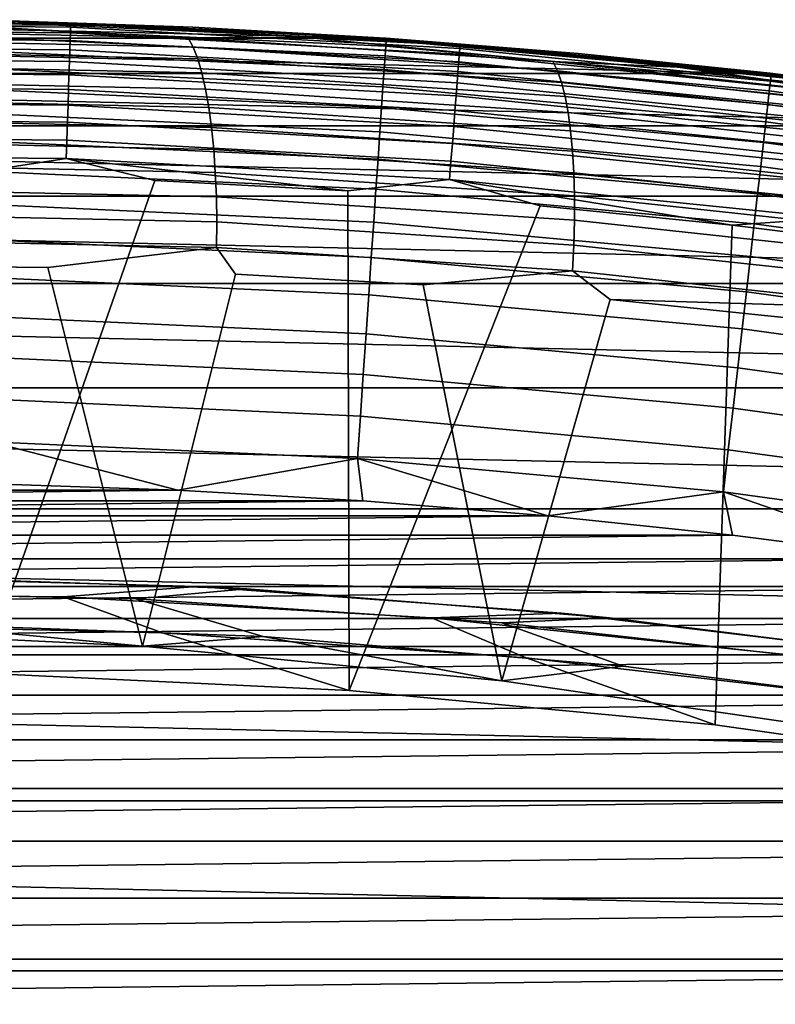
# Model space of a CAD drawing. Header units: metres. Extents: x -365 to 28, y -28 to 28.
# Tile 243 of 256: x 0.72 to 3.16, y 24.31 to 27.5. Entities that reach past the tile are written whole.
import ezdxf

# ---------------------------------------------------------------- set-up
doc = ezdxf.new("R2010")
doc.units = ezdxf.units.M
doc.layers.add('solid_24_501_103_XXX', color=7, linetype='CONTINUOUS')

msp = doc.modelspace()

# ---------------------------------------------------------------- linework, layer by layer
at = {"layer": 'solid_24_501_103_XXX'}
for points in [[(-1.876542, 27.435892, -60), (-0.625726, 27.492882, -60), (1.876542, 27.435892, -60)], [(-0.625726, 27.492882, -60), (0.625726, 27.492882, -60), (1.876542, 27.435892, -60)], [(-0.381199, 27.493793, 110.559593), (0.881609, 27.482298, 110.559593), (0.590546, 27.493658, 110.5)], [(-0.381052, 27.482977, 110.619064), (0.881259, 27.471487, 110.619064), (0.881609, 27.482298, 110.559593), (-0.381199, 27.493793, 110.559593)], [(-0.380806, 27.465063, 110.676788), (0.880682, 27.453583, 110.676788), (0.881259, 27.471487, 110.619064), (-0.381052, 27.482977, 110.619064)], [(0.461827, 27.480646, 118.774521), (-0.113632, 27.495728, 118.732246), (0.651674, 27.492908, 118.977844), (1.066296, 27.477133, 118.993835)], [(1.262522, 27.436716, 118.868561), (0.079732, 27.462252, 118.606346), (0.461827, 27.480646, 118.774521)], [(1.066296, 27.477133, 118.993835), (1.656107, 27.437208, 119.039291), (1.262522, 27.436716, 118.868561), (0.461827, 27.480646, 118.774521)], [(0.590546, 27.493658, 110.5), (1.842337, 27.438217, 110.5), (1.876542, 27.435892, -60), (0.625726, 27.492882, -60)], [(0.881609, 27.482298, 110.559593), (1.842337, 27.438217, 110.5), (0.590546, 27.493658, 110.5)], [(1.066296, 27.477133, 118.993835), (0.651674, 27.492908, 118.977844), (0.653166, 27.492874, 158.927399), (1.27684, 27.471592, 119.112419)], [(1.903408, 27.429508, 159.065811), (0.653021, 27.486477, 159.065811), (0.652585, 27.467316, 159.203171), (1.9021, 27.410385, 159.203171)], [(0.653021, 27.486477, 159.065811), (1.903408, 27.429508, 159.065811), (1.903844, 27.435892, 158.927399), (0.653166, 27.492874, 158.927399)], [(0.653166, 27.492874, 158.927399), (1.903844, 27.435892, 158.927399), (1.901324, 27.436064, 119.246826), (1.27684, 27.471592, 119.112419)], [(0.881259, 27.471487, 110.619064), (2.14171, 27.402048, 110.619064), (2.142556, 27.412832, 110.559593), (0.881609, 27.482298, 110.559593)], [(0.881609, 27.482298, 110.559593), (2.142556, 27.412832, 110.559593), (1.842337, 27.438217, 110.5)], [(-0.380465, 27.440319, 110.731926), (0.879886, 27.428846, 110.731926), (0.880682, 27.453583, 110.676788), (-0.380806, 27.465063, 110.676788)], [(1.278354, 27.406984, 118.791359), (0.096787, 27.432493, 118.529411), (0.079732, 27.462252, 118.606346), (1.262522, 27.436716, 118.868561)], [(1.9021, 27.410385, 159.203171), (0.652585, 27.467316, 159.203171), (0.651861, 27.435553, 159.338165), (1.899932, 27.378687, 159.338165)], [(0.879886, 27.428846, 110.731926), (2.138382, 27.359516, 110.731926), (2.140312, 27.38419, 110.676788), (0.880682, 27.453583, 110.676788)], [(0.880682, 27.453583, 110.676788), (2.140312, 27.38419, 110.676788), (2.14171, 27.402048, 110.619064), (0.881259, 27.471487, 110.619064)], [(1.066296, 27.477133, 118.993835), (1.27684, 27.471592, 119.112419), (1.901324, 27.436064, 119.246826)], [(1.656107, 27.437208, 119.039291), (1.066296, 27.477133, 118.993835), (1.901324, 27.436064, 119.246826), (2.24443, 27.407852, 119.25502)], [(-3.123856, 27.321991, -60), (-1.876542, 27.435892, -60), (3.123856, 27.321991, -60)], [(-1.876542, 27.435892, -60), (1.876542, 27.435892, -60), (3.123856, 27.321991, -60)], [(-0.380034, 27.409101, 110.783676), (0.878884, 27.397642, 110.783676), (0.879886, 27.428846, 110.731926), (-0.380465, 27.440319, 110.731926)], [(1.29308, 27.369139, 118.71756), (0.113071, 27.394613, 118.455963), (0.096787, 27.432493, 118.529411), (1.278354, 27.406984, 118.791359)], [(1.899932, 27.378687, 159.338165), (0.651861, 27.435553, 159.338165), (0.650858, 27.391459, 159.46965), (1.896922, 27.334686, 159.46965)], [(0.878884, 27.397642, 110.783676), (2.135948, 27.328392, 110.783676), (2.138382, 27.359516, 110.731926), (0.879886, 27.428846, 110.731926)], [(2.44322, 27.360199, 119.130318), (1.262522, 27.436716, 118.868561), (1.656107, 27.437208, 119.039291)], [(2.45783, 27.330545, 119.052841), (1.278354, 27.406984, 118.791359), (1.262522, 27.436716, 118.868561), (2.44322, 27.360199, 119.130318)], [(2.24443, 27.407852, 119.25502), (2.847514, 27.341837, 119.303413), (2.44322, 27.360199, 119.130318), (1.656107, 27.437208, 119.039291)], [(1.842337, 27.438217, 110.5), (3.090304, 27.325813, 110.5), (3.123856, 27.321991, -60), (1.876542, 27.435892, -60)], [(2.142556, 27.412832, 110.559593), (3.090304, 27.325813, 110.5), (1.842337, 27.438217, 110.5)], [(2.24443, 27.407852, 119.25502), (1.901324, 27.436064, 119.246826), (1.903844, 27.435892, 158.927399), (2.524795, 27.386345, 119.381035)], [(3.149907, 27.315685, 159.065811), (1.903408, 27.429508, 159.065811), (1.9021, 27.410385, 159.203171), (3.14773, 27.296642, 159.203171)], [(1.903408, 27.429508, 159.065811), (3.149907, 27.315685, 159.065811), (3.150632, 27.322042, 158.927399), (1.903844, 27.435892, 158.927399)], [(1.903844, 27.435892, 158.927399), (3.150632, 27.322042, 158.927399), (3.146905, 27.32247, 119.514938), (2.524795, 27.386345, 119.381035)], [(-0.379518, 27.371868, 110.831284), (0.877689, 27.360424, 110.831284), (0.878884, 27.397642, 110.783676), (-0.380034, 27.409101, 110.783676)], [(1.306538, 27.323601, 118.647995), (0.128402, 27.349035, 118.386803), (0.113071, 27.394613, 118.455963), (1.29308, 27.369139, 118.71756)], [(1.896922, 27.334686, 159.46965), (0.650858, 27.391459, 159.46965), (0.649581, 27.335413, 159.596512), (1.893097, 27.278755, 159.596512)], [(0.877689, 27.360424, 110.831284), (2.133046, 27.291267, 110.831284), (2.135948, 27.328392, 110.783676), (0.878884, 27.397642, 110.783676)], [(2.471002, 27.292801, 118.978699), (1.29308, 27.369139, 118.71756), (1.278354, 27.406984, 118.791359), (2.45783, 27.330545, 119.052841)], [(3.14773, 27.296642, 159.203171), (1.9021, 27.410385, 159.203171), (1.899932, 27.378687, 159.338165), (3.144121, 27.265076, 159.338165)], [(2.138382, 27.359516, 110.731926), (3.392367, 27.232475, 110.731926), (3.395427, 27.257032, 110.676788), (2.140312, 27.38419, 110.676788)], [(2.140312, 27.38419, 110.676788), (3.395427, 27.257032, 110.676788), (3.397645, 27.274809, 110.619064), (2.14171, 27.402048, 110.619064)], [(2.14171, 27.402048, 110.619064), (3.397645, 27.274809, 110.619064), (3.398985, 27.285543, 110.559593), (2.142556, 27.412832, 110.559593)], [(2.142556, 27.412832, 110.559593), (3.398985, 27.285543, 110.559593), (3.090304, 27.325813, 110.5)], [(2.24443, 27.407852, 119.25502), (2.524795, 27.386345, 119.381035), (3.146905, 27.32247, 119.514938)], [(2.847514, 27.341837, 119.303413), (2.24443, 27.407852, 119.25502), (3.146905, 27.32247, 119.514938), (3.4187, 27.288019, 119.51535)], [(-0.378927, 27.329163, 110.874054), (0.876319, 27.317738, 110.874054), (0.877689, 27.360424, 110.831284), (-0.379518, 27.371868, 110.831284)], [(0.876319, 27.317738, 110.874054), (2.129717, 27.24869, 110.874054), (2.133046, 27.291267, 110.831284), (0.877689, 27.360424, 110.831284)], [(2.482589, 27.247383, 118.908714), (1.306538, 27.323601, 118.647995), (1.29308, 27.369139, 118.71756), (2.471002, 27.292801, 118.978699)], [(3.144121, 27.265076, 159.338165), (1.899932, 27.378687, 159.338165), (1.896922, 27.334686, 159.46965), (3.139112, 27.221258, 159.46965)], [(2.135948, 27.328392, 110.783676), (3.388506, 27.201494, 110.783676), (3.392367, 27.232475, 110.731926), (2.138382, 27.359516, 110.731926)], [(3.619735, 27.23283, 119.391144), (2.44322, 27.360199, 119.130318), (2.847514, 27.341837, 119.303413)], [(3.633127, 27.20331, 119.3134), (2.45783, 27.330545, 119.052841), (2.44322, 27.360199, 119.130318), (3.619735, 27.23283, 119.391144)], [(-4.363696, 27.151583, -60), (-3.123856, 27.321991, -60), (4.363696, 27.151583, -60)], [(-3.123856, 27.321991, -60), (3.123856, 27.321991, -60), (4.363696, 27.151583, -60)], [(-0.378268, 27.28161, 110.911354), (0.874794, 27.270206, 110.911354), (0.876319, 27.317738, 110.874054), (-0.378927, 27.329163, 110.874054)], [(1.318578, 27.270872, 118.58342), (0.142611, 27.296261, 118.322708), (0.128402, 27.349035, 118.386803), (1.306538, 27.323601, 118.647995)], [(1.893097, 27.278755, 159.596512), (0.649581, 27.335413, 159.596512), (0.648044, 27.267893, 159.717636), (1.888488, 27.211376, 159.717636)], [(2.492463, 27.194798, 118.843658), (1.318578, 27.270872, 118.58342), (1.306538, 27.323601, 118.647995), (2.482589, 27.247383, 118.908714)], [(3.139112, 27.221258, 159.46965), (1.896922, 27.334686, 159.46965), (1.893097, 27.278755, 159.596512), (3.132745, 27.16556, 159.596512)], [(2.133046, 27.291267, 110.831284), (3.383902, 27.164543, 110.831284), (3.388506, 27.201494, 110.783676), (2.135948, 27.328392, 110.783676)], [(3.644749, 27.165733, 119.238914), (2.471002, 27.292801, 118.978699), (2.45783, 27.330545, 119.052841), (3.633127, 27.20331, 119.3134)], [(3.4187, 27.288019, 119.51535), (4.033896, 27.194664, 119.566429), (3.619735, 27.23283, 119.391144), (2.847514, 27.341837, 119.303413)], [(3.090304, 27.325813, 110.5), (4.331854, 27.156675, 110.5), (4.363696, 27.151583, -60), (3.123856, 27.321991, -60)], [(3.398985, 27.285543, 110.559593), (4.331854, 27.156675, 110.5), (3.090304, 27.325813, 110.5)], [(3.4187, 27.288019, 119.51535), (3.146905, 27.32247, 119.514938), (3.150632, 27.322042, 158.927399), (3.76732, 27.244474, 119.648476)], [(3.149907, 27.315685, 159.065811), (4.389934, 27.145248, 159.065811), (4.390946, 27.151566, 158.927399), (3.150632, 27.322042, 158.927399)], [(3.150632, 27.322042, 158.927399), (4.390946, 27.151566, 158.927399), (4.385705, 27.152409, 119.781586), (3.76732, 27.244474, 119.648476)], [(1.329066, 27.21154, 118.524559), (0.15554, 27.236876, 118.264389), (0.142611, 27.296261, 118.322708), (1.318578, 27.270872, 118.58342)], [(0.874794, 27.270206, 110.911354), (2.126011, 27.201277, 110.911354), (2.129717, 27.24869, 110.874054), (0.876319, 27.317738, 110.874054)], [(2.129717, 27.24869, 110.874054), (3.378622, 27.122162, 110.874054), (3.383902, 27.164543, 110.831284), (2.133046, 27.291267, 110.831284)], [(3.654471, 27.120518, 119.168518), (2.482589, 27.247383, 118.908714), (2.471002, 27.292801, 118.978699), (3.644749, 27.165733, 119.238914)], [(4.386892, 27.126324, 159.203171), (3.14773, 27.296642, 159.203171), (3.144121, 27.265076, 159.338165), (4.38185, 27.094955, 159.338165)], [(4.389934, 27.145248, 159.065811), (3.149907, 27.315685, 159.065811), (3.14773, 27.296642, 159.203171), (4.386892, 27.126324, 159.203171)], [(-0.377551, 27.229906, 110.942642), (0.873136, 27.218521, 110.942642), (0.874794, 27.270206, 110.911354), (-0.378268, 27.28161, 110.911354)], [(1.888488, 27.211376, 159.717636), (0.648044, 27.267893, 159.717636), (0.646259, 27.189478, 159.832016), (1.883135, 27.133123, 159.832016)], [(0.873136, 27.218521, 110.942642), (2.121982, 27.149723, 110.942642), (2.126011, 27.201277, 110.911354), (0.874794, 27.270206, 110.911354)], [(2.500514, 27.135622, 118.784256), (1.329066, 27.21154, 118.524559), (1.318578, 27.270872, 118.58342), (2.492463, 27.194798, 118.843658)], [(3.132745, 27.16556, 159.596512), (1.893097, 27.278755, 159.596512), (1.888488, 27.211376, 159.717636), (3.125074, 27.098459, 159.717636)], [(4.38185, 27.094955, 159.338165), (3.144121, 27.265076, 159.338165), (3.139112, 27.221258, 159.46965), (4.374852, 27.051409, 159.46965)], [(-0.376788, 27.174803, 110.967468), (0.871369, 27.163443, 110.967468), (0.873136, 27.218521, 110.942642), (-0.377551, 27.229906, 110.942642)], [(1.337886, 27.146263, 118.472061), (0.167047, 27.171539, 118.212486), (0.15554, 27.236876, 118.264389), (1.329066, 27.21154, 118.524559)], [(2.126011, 27.201277, 110.911354), (3.372743, 27.07497, 110.911354), (3.378622, 27.122162, 110.874054), (2.129717, 27.24869, 110.874054)], [(3.662185, 27.068163, 119.102982), (2.492463, 27.194798, 118.843658), (2.482589, 27.247383, 118.908714), (3.654471, 27.120518, 119.168518)], [(0.871369, 27.163443, 110.967468), (2.117687, 27.094784, 110.967468), (2.121982, 27.149723, 110.942642), (0.873136, 27.218521, 110.942642)], [(2.506652, 27.070518, 118.731171), (1.337886, 27.146263, 118.472061), (1.329066, 27.21154, 118.524559), (2.500514, 27.135622, 118.784256)], [(3.125074, 27.098459, 159.717636), (1.888488, 27.211376, 159.717636), (1.883135, 27.133123, 159.832016), (3.116165, 27.020531, 159.832016)], [(2.121982, 27.149723, 110.942642), (3.366351, 27.023657, 110.942642), (3.372743, 27.07497, 110.911354), (2.126011, 27.201277, 110.911354)], [(3.667806, 27.009253, 119.043045), (2.500514, 27.135622, 118.784256), (2.492463, 27.194798, 118.843658), (3.662185, 27.068163, 119.102982)], [(4.374852, 27.051409, 159.46965), (3.139112, 27.221258, 159.46965), (3.132745, 27.16556, 159.596512), (4.365956, 26.996059, 159.596512)], [(-0.375988, 27.117107, 110.985458), (0.869519, 27.105772, 110.985458), (0.871369, 27.163443, 110.967468), (-0.376788, 27.174803, 110.967468)], [(1.344941, 27.075762, 118.426506), (0.177002, 27.100975, 118.16758), (0.167047, 27.171539, 118.212486), (1.337886, 27.146263, 118.472061)], [(1.883135, 27.133123, 159.832016), (0.646259, 27.189478, 159.832016), (0.64424, 27.100836, 159.93866), (1.877084, 27.044664, 159.93866)], [(0.869519, 27.105772, 110.985458), (2.113192, 27.037258, 110.985458), (2.117687, 27.094784, 110.967468), (0.871369, 27.163443, 110.967468)], [(4.365956, 26.996059, 159.596512), (3.132745, 27.16556, 159.596512), (3.125074, 27.098459, 159.717636), (4.355239, 26.929379, 159.717636)], [(-5.594749, 26.924871, -60), (-4.363696, 27.151583, -60), (5.594749, 26.924871, -60)], [(-4.363696, 27.151583, -60), (4.363696, 27.151583, -60), (5.594749, 26.924871, -60)], [(2.510811, 27.000204, 118.684975), (1.344941, 27.075762, 118.426506), (1.337886, 27.146263, 118.472061), (2.506652, 27.070518, 118.731171)], [(3.116165, 27.020531, 159.832016), (1.883135, 27.133123, 159.832016), (1.877084, 27.044664, 159.93866), (3.106094, 26.93244, 159.93866)], [(2.117687, 27.094784, 110.967468), (3.359539, 26.968971, 110.967468), (3.366351, 27.023657, 110.942642), (2.121982, 27.149723, 110.942642)], [(3.671271, 26.944437, 118.989357), (2.506652, 27.070518, 118.731171), (2.500514, 27.135622, 118.784256), (3.667806, 27.009253, 119.043045)], [(-0.375163, 27.057665, 110.996353), (0.867613, 27.046352, 110.996353), (0.869519, 27.105772, 110.985458), (-0.375988, 27.117107, 110.985458)], [(1.350153, 27.000818, 118.388412), (0.185297, 27.025967, 118.130165), (0.177002, 27.100975, 118.16758), (1.344941, 27.075762, 118.426506)], [(1.877084, 27.044664, 159.93866), (0.64424, 27.100836, 159.93866), (0.642006, 27.002726, 160.036667), (1.870387, 26.946758, 160.036667)], [(0.867613, 27.046352, 110.996353), (2.10856, 26.977989, 110.996353), (2.113192, 27.037258, 110.985458), (0.869519, 27.105772, 110.985458)], [(4.355239, 26.929379, 159.717636), (3.125074, 27.098459, 159.717636), (3.116165, 27.020531, 159.832016), (4.342793, 26.851934, 159.832016)], [(2.512944, 26.925463, 118.646194), (1.350153, 27.000818, 118.388412), (1.344941, 27.075762, 118.426506), (2.510811, 27.000204, 118.684975)], [(2.113192, 27.037258, 110.985458), (3.352407, 26.911713, 110.985458), (3.359539, 26.968971, 110.967468), (2.117687, 27.094784, 110.967468)], [(3.672542, 26.874437, 118.942528), (2.510811, 27.000204, 118.684975), (2.506652, 27.070518, 118.731171), (3.671271, 26.944437, 118.989357)], [(-0.375163, 27.057665, 110.996353), (0.529923, 26.994799, 111), (0.867613, 27.046352, 110.996353)], [(0.867613, 27.046352, 110.996353), (0.529923, 26.994799, 111), (0.595114, 25.379831, 111), (1.15469, 26.975298, 111)], [(0.867613, 27.046352, 110.996353), (1.15469, 26.975298, 111), (1.778886, 26.941334, 111)], [(0.867613, 27.046352, 110.996353), (1.778886, 26.941334, 111), (2.10856, 26.977989, 110.996353)], [(3.106094, 26.93244, 159.93866), (1.877084, 27.044664, 159.93866), (1.870387, 26.946758, 160.036667), (3.094948, 26.83494, 160.036667)], [(2.10856, 26.977989, 110.996353), (3.345058, 26.852718, 110.996353), (3.352407, 26.911713, 110.985458), (2.113192, 27.037258, 110.985458)], [(1.353462, 26.922266, 118.358185), (0.191839, 26.947344, 118.100662), (0.185297, 27.025967, 118.130165), (1.350153, 27.000818, 118.388412)], [(1.870387, 26.946758, 160.036667), (0.642006, 27.002726, 160.036667), (0.639576, 26.895985, 160.125183), (1.863101, 26.840239, 160.125183)], [(2.513026, 26.847118, 118.615257), (1.353462, 26.922266, 118.358185), (1.350153, 27.000818, 118.388412), (2.512944, 26.925463, 118.646194)], [(3.671605, 26.800026, 118.903061), (2.512944, 26.925463, 118.646194), (2.510811, 27.000204, 118.684975), (3.672542, 26.874437, 118.942528)], [(4.342793, 26.851934, 159.832016), (3.116165, 27.020531, 159.832016), (3.106094, 26.93244, 159.93866), (4.328723, 26.764393, 159.93866)], [(1.778886, 26.941334, 111), (1.15469, 26.975298, 111), (0.595114, 25.379831, 111), (1.784068, 25.324041, 111)], [(2.10856, 26.977989, 110.996353), (1.778886, 26.941334, 111), (1.784068, 25.324041, 111), (2.402051, 26.892939, 111)], [(2.10856, 26.977989, 110.996353), (2.402051, 26.892939, 111), (3.024011, 26.83012, 111)], [(2.10856, 26.977989, 110.996353), (3.024011, 26.83012, 111), (3.345058, 26.852718, 110.996353)], [(1.354834, 26.840975, 118.336174), (0.196555, 26.86598, 118.079391), (0.191839, 26.947344, 118.100662), (1.353462, 26.922266, 118.358185)], [(3.094948, 26.83494, 160.036667), (1.870387, 26.946758, 160.036667), (1.863101, 26.840239, 160.125183), (3.082821, 26.728863, 160.125183)], [(-6.81496, 26.642185, -60), (-5.594749, 26.924871, -60), (6.81496, 26.642185, -60)], [(-5.594749, 26.924871, -60), (5.594749, 26.924871, -60), (6.81496, 26.642185, -60)], [(2.511058, 26.766043, 118.592499), (1.354834, 26.840975, 118.336174), (1.353462, 26.922266, 118.358185), (2.513026, 26.847118, 118.615257)], [(3.668471, 26.722031, 118.871414), (2.513026, 26.847118, 118.615257), (2.512944, 26.925463, 118.646194), (3.671605, 26.800026, 118.903061)], [(4.328723, 26.764393, 159.93866), (3.106094, 26.93244, 159.93866), (3.094948, 26.83494, 160.036667), (4.31315, 26.667501, 160.036667)], [(1.863101, 26.840239, 160.125183), (0.639576, 26.895985, 160.125183), (0.63697, 26.781528, 160.203461), (1.855289, 26.726019, 160.203461)], [(3.024011, 26.83012, 111), (2.402051, 26.892939, 111), (1.784068, 25.324041, 111), (2.969125, 25.212582, 111)], [(1.354252, 26.757843, 118.322609), (0.199393, 26.782776, 118.066582), (0.196555, 26.86598, 118.079391), (1.354834, 26.840975, 118.336174)], [(2.507061, 26.683132, 118.578186), (1.354252, 26.757843, 118.322609), (1.354834, 26.840975, 118.336174), (2.511058, 26.766043, 118.592499)], [(3.082821, 26.728863, 160.125183), (1.863101, 26.840239, 160.125183), (1.855289, 26.726019, 160.203461), (3.069818, 26.615116, 160.203461)], [(3.663173, 26.641315, 118.847916), (2.511058, 26.766043, 118.592499), (2.513026, 26.847118, 118.615257), (3.668471, 26.722031, 118.871414)], [(3.345058, 26.852718, 110.996353), (3.024011, 26.83012, 111), (3.644291, 26.752926, 111)], [(3.644291, 26.752926, 111), (3.024011, 26.83012, 111), (2.969125, 25.212582, 111), (4.147652, 25.045696, 111)], [(4.31315, 26.667501, 160.036667), (3.094948, 26.83494, 160.036667), (3.082821, 26.728863, 160.125183), (4.296208, 26.562086, 160.125183)], [(0.199393, 26.782776, 118.066582), (1.354252, 26.757843, 118.322609), (0.808215, 26.693073, 118.197159), (0.200328, 26.699995, 118.062393)], [(1.855289, 26.726019, 160.203461), (0.63697, 26.781528, 160.203461), (0.63421, 26.660332, 160.270828), (1.847016, 26.605076, 160.270828)], [(1.354252, 26.757843, 118.322609), (1.415826, 26.672297, 118.331863), (1.113913, 25.467419, 118.264931), (0.808215, 26.693073, 118.197159)], [(1.354252, 26.757843, 118.322609), (2.507061, 26.683132, 118.578186), (2.022688, 26.637709, 118.4664), (1.415826, 26.672297, 118.331863)], [(3.655771, 26.558775, 118.832848), (2.507061, 26.683132, 118.578186), (2.511058, 26.766043, 118.592499), (3.663173, 26.641315, 118.847916)], [(3.069818, 26.615116, 160.203461), (1.855289, 26.726019, 160.203461), (1.847016, 26.605076, 160.270828), (3.056049, 26.494675, 160.270828)], [(4.296208, 26.562086, 160.125183), (3.082821, 26.728863, 160.125183), (3.069818, 26.615116, 160.203461), (4.278041, 26.449051, 160.203461)], [(0.200328, 26.699995, 118.062393), (0.808215, 26.693073, 118.197159), (1.113913, 25.467419, 118.264931), (-0.053431, 25.523523, 118.006134)], [(2.507061, 26.683132, 118.578186), (2.628643, 26.589321, 118.600739), (2.277429, 25.355326, 118.522873), (2.022688, 26.637709, 118.4664)], [(3.655771, 26.558775, 118.832848), (2.628643, 26.589321, 118.600739), (2.507061, 26.683132, 118.578186)], [(1.847016, 26.605076, 160.270828), (0.63421, 26.660332, 160.270828), (0.631321, 26.533434, 160.326706), (1.838354, 26.478439, 160.326706)], [(1.415826, 26.672297, 118.331863), (2.022688, 26.637709, 118.4664), (2.277429, 25.355326, 118.522873), (1.113913, 25.467419, 118.264931)], [(-8.020566, 26.30438, -60), (-6.81496, 26.642185, -60), (8.020566, 26.30438, -60)], [(-6.81496, 26.642185, -60), (6.81496, 26.642185, -60), (8.020566, 26.30438, -60)], [(3.056049, 26.494675, 160.270828), (1.847016, 26.605076, 160.270828), (1.838354, 26.478439, 160.326706), (3.041632, 26.368565, 160.326706)], [(2.628643, 26.589321, 118.600739), (3.233195, 26.527174, 118.734764), (3.434535, 25.187498, 118.779404), (2.277429, 25.355326, 118.522873)], [(3.655771, 26.558775, 118.832848), (3.233195, 26.527174, 118.734764), (2.628643, 26.589321, 118.600739)], [(4.278041, 26.449051, 160.203461), (3.069818, 26.615116, 160.203461), (3.056049, 26.494675, 160.270828), (4.258805, 26.329359, 160.270828)], [(1.838354, 26.478439, 160.326706), (0.631321, 26.533434, 160.326706), (0.628327, 26.401918, 160.370636), (1.829376, 26.347197, 160.370636)], [(4.258805, 26.329359, 160.270828), (3.056049, 26.494675, 160.270828), (3.041632, 26.368565, 160.326706), (4.238663, 26.204037, 160.326706)], [(3.041632, 26.368565, 160.326706), (1.838354, 26.478439, 160.326706), (1.829376, 26.347197, 160.370636), (3.026691, 26.237865, 160.370636)], [(1.829376, 26.347197, 160.370636), (0.628327, 26.401918, 160.370636), (0.625252, 26.266909, 160.402222), (1.820161, 26.212467, 160.402222)], [(4.238663, 26.204037, 160.326706), (3.041632, 26.368565, 160.326706), (3.026691, 26.237865, 160.370636), (4.217788, 26.074154, 160.370636)], [(3.026691, 26.237865, 160.370636), (1.829376, 26.347197, 160.370636), (1.820161, 26.212467, 160.402222), (3.011352, 26.103695, 160.402222)], [(-9.208872, 25.912291, -60), (-8.020566, 26.30438, -60), (9.208872, 25.912291, -60)], [(-8.020566, 26.30438, -60), (8.020566, 26.30438, -60), (9.208872, 25.912291, -60)], [(1.820161, 26.212467, 160.402222), (0.625252, 26.266909, 160.402222), (0.622125, 26.12956, 160.421204), (1.810785, 26.075403, 160.421204)], [(4.217788, 26.074154, 160.370636), (3.026691, 26.237865, 160.370636), (3.011352, 26.103695, 160.402222), (4.196359, 25.940819, 160.402222)], [(3.011352, 26.103695, 160.402222), (1.820161, 26.212467, 160.402222), (1.810785, 26.075403, 160.421204), (2.995748, 25.967199, 160.421204)], [(0.622125, 26.12956, 160.421204), (0.627886, 25.993059, 160.427399), (1.228257, 25.972242, 160.427399)], [(1.810785, 26.075403, 160.421204), (0.622125, 26.12956, 160.421204), (1.228257, 25.972242, 160.427399)], [(1.810785, 26.075403, 160.421204), (1.228257, 25.972242, 160.427399), (1.828069, 25.937555, 160.427399)], [(1.810785, 26.075403, 160.421204), (1.828069, 25.937555, 160.427399), (2.426839, 25.889025, 160.427399)], [(2.995748, 25.967199, 160.421204), (1.810785, 26.075403, 160.421204), (2.426839, 25.889025, 160.427399)], [(4.196359, 25.940819, 160.402222), (3.011352, 26.103695, 160.402222), (2.995748, 25.967199, 160.421204), (4.174559, 25.805176, 160.421204)], [(1.228257, 25.972242, 160.427399), (0.627886, 25.993059, 160.427399), (-1.173961, 25.97224, 160.427399)], [(1.228257, 25.972242, 160.427399), (-1.173961, 25.97224, 160.427399), (-1.773773, 25.937551, 160.427399)], [(1.828069, 25.937555, 160.427399), (1.228257, 25.972242, 160.427399), (-1.773773, 25.937551, 160.427399)], [(2.995748, 25.967199, 160.421204), (2.426839, 25.889025, 160.427399), (3.024369, 25.82667, 160.427399)], [(2.995748, 25.967199, 160.421204), (3.024369, 25.82667, 160.427399), (3.620307, 25.750523, 160.427399)], [(4.174559, 25.805176, 160.421204), (2.995748, 25.967199, 160.421204), (3.620307, 25.750523, 160.427399)], [(1.828069, 25.937555, 160.427399), (-1.773773, 25.937551, 160.427399), (-2.372543, 25.889019, 160.427399)], [(2.426839, 25.889025, 160.427399), (1.828069, 25.937555, 160.427399), (-2.372543, 25.889019, 160.427399)], [(-10.378998, 25.466181, -60), (-9.208872, 25.912291, -60), (10.378998, 25.466181, -60)], [(-9.208872, 25.912291, -60), (9.208872, 25.912291, -60), (10.378998, 25.466181, -60)], [(2.426839, 25.889025, 160.427399), (-2.372543, 25.889019, 160.427399), (-2.970073, 25.826662, 160.427399)], [(3.024369, 25.82667, 160.427399), (2.426839, 25.889025, 160.427399), (-2.970073, 25.826662, 160.427399)], [(3.024369, 25.82667, 160.427399), (-2.970073, 25.826662, 160.427399), (-3.566011, 25.750513, 160.427399)], [(3.620307, 25.750523, 160.427399), (3.024369, 25.82667, 160.427399), (-3.566011, 25.750513, 160.427399)], [(3.620307, 25.750523, 160.427399), (-3.566011, 25.750513, 160.427399), (-4.159977, 25.660625, 160.427399)], [(4.214273, 25.660635, 160.427399), (3.620307, 25.750523, 160.427399), (-4.159977, 25.660625, 160.427399)], [(-0.33638, 25.638987, 113.262421), (0.107237, 25.692902, 114.405579), (1.29056, 25.660692, 114.405579), (0.857965, 25.626837, 113.262421)], [(1.451844, 25.653065, 115.549911), (0.273594, 25.692659, 115.549911), (-0.094321, 25.643991, 116.693153), (1.09288, 25.620867, 116.693153)], [(0.107237, 25.692902, 114.405579), (0.273594, 25.692659, 115.549911), (1.451844, 25.653065, 115.549911), (1.29056, 25.660692, 114.405579)], [(4.214273, 25.660635, 160.427399), (-4.159977, 25.660625, 160.427399), (-4.751791, 25.557022, 160.427399)], [(4.806087, 25.557034, 160.427399), (4.214273, 25.660635, 160.427399), (-4.751791, 25.557022, 160.427399)], [(1.179453, 25.511175, 112.122711), (0, 25.538425, 112.122711), (-0.33638, 25.638987, 113.262421), (0.857965, 25.626837, 113.262421)], [(-0.094321, 25.643991, 116.693153), (0.335813, 25.541164, 117.833038), (1.505174, 25.498987, 117.833038), (1.09288, 25.620867, 116.693153)], [(0.857965, 25.626837, 113.262421), (1.29056, 25.660692, 114.405579), (2.471143, 25.574013, 114.405579), (2.050447, 25.559078, 113.262421)], [(2.627037, 25.559465, 115.549911), (1.451844, 25.653065, 115.549911), (1.09288, 25.620867, 116.693153), (2.277737, 25.54281, 116.693153)], [(1.29056, 25.660692, 114.405579), (1.451844, 25.653065, 115.549911), (2.627037, 25.559465, 115.549911), (2.471143, 25.574013, 114.405579)], [(2.356389, 25.429483, 112.122711), (1.179453, 25.511175, 112.122711), (0.857965, 25.626837, 113.262421), (2.050447, 25.559078, 113.262421)], [(1.09288, 25.620867, 116.693153), (1.505174, 25.498987, 117.833038), (2.671376, 25.403299, 117.833038), (2.277737, 25.54281, 116.693153)], [(2.050447, 25.559078, 113.262421), (2.471143, 25.574013, 114.405579), (3.64648, 25.433046, 114.405579), (3.238481, 25.435862, 113.262421)], [(2.471143, 25.574013, 114.405579), (2.627037, 25.559465, 115.549911), (3.7967, 25.412058, 115.549911), (3.64648, 25.433046, 114.405579)], [(4.806087, 25.557034, 160.427399), (-4.751791, 25.557022, 160.427399), (-5.340977, 25.439789, 160.427399)], [(5.395273, 25.439802, 160.427399), (4.806087, 25.557034, 160.427399), (-5.340977, 25.439789, 160.427399)], [(0.335813, 25.541164, 117.833038), (-0.053431, 25.523523, 118.006134), (1.113913, 25.467419, 118.264931)], [(1.784068, 25.324041, 111), (0.595114, 25.379831, 111), (0, 25.538425, 112.122711), (1.179453, 25.511175, 112.122711)], [(1.505174, 25.498987, 117.833038), (0.335813, 25.541164, 117.833038), (1.113913, 25.467419, 118.264931)], [(3.528296, 25.293524, 112.122711), (2.356389, 25.429483, 112.122711), (2.050447, 25.559078, 113.262421), (3.238481, 25.435862, 113.262421)], [(3.7967, 25.412058, 115.549911), (2.627037, 25.559465, 115.549911), (2.277737, 25.54281, 116.693153), (3.457711, 25.409988, 116.693153)], [(2.277737, 25.54281, 116.693153), (2.671376, 25.403299, 117.833038), (3.831973, 25.254305, 117.833038), (3.457711, 25.409988, 116.693153)], [(2.969125, 25.212582, 111), (1.784068, 25.324041, 111), (1.179453, 25.511175, 112.122711), (2.356389, 25.429483, 112.122711)], [(1.505174, 25.498987, 117.833038), (1.113913, 25.467419, 118.264931), (2.277429, 25.355326, 118.522873)], [(2.671376, 25.403299, 117.833038), (1.505174, 25.498987, 117.833038), (2.277429, 25.355326, 118.522873)], [(-11.527765, 24.96719, -60), (-10.378998, 25.466181, -60), (11.527765, 24.96719, -60)], [(-10.378998, 25.466181, -60), (10.378998, 25.466181, -60), (11.527765, 24.96719, -60)], [(5.395273, 25.439802, 160.427399), (-5.340977, 25.439789, 160.427399), (-5.92733, 25.308968, 160.427399)], [(5.981627, 25.308981, 160.427399), (5.395273, 25.439802, 160.427399), (-5.92733, 25.308968, 160.427399)], [(4.147652, 25.045696, 111), (2.969125, 25.212582, 111), (2.356389, 25.429483, 112.122711), (3.528296, 25.293524, 112.122711)], [(3.831973, 25.254305, 117.833038), (2.671376, 25.403299, 117.833038), (2.277429, 25.355326, 118.522873), (3.434535, 25.187498, 118.779404)], [(5.981627, 25.308981, 160.427399), (-5.92733, 25.308968, 160.427399), (-6.510522, 25.164627, 160.427399)], [(6.564819, 25.164642, 160.427399), (5.981627, 25.308981, 160.427399), (-6.510522, 25.164627, 160.427399)], [(6.564819, 25.164642, 160.427399), (-6.510522, 25.164627, 160.427399), (-7.090166, 25.006866, 160.427399)], [(7.144463, 25.006884, 160.427399), (6.564819, 25.164642, 160.427399), (-7.090166, 25.006866, 160.427399)], [(7.144463, 25.006884, 160.427399), (-7.090166, 25.006866, 160.427399), (-7.666089, 24.835733, 160.427399)], [(7.720387, 24.835751, 160.427399), (7.144463, 25.006884, 160.427399), (-7.666089, 24.835733, 160.427399)], [(-12.651634, 24.416924, -60), (-11.527765, 24.96719, -60), (12.651634, 24.416924, -60)], [(-11.527765, 24.96719, -60), (11.527765, 24.96719, -60), (12.651634, 24.416924, -60)], [(7.720387, 24.835751, 160.427399), (-7.666089, 24.835733, 160.427399), (-8.237833, 24.65136, 160.427399)], [(8.292131, 24.651379, 160.427399), (7.720387, 24.835751, 160.427399), (-8.237833, 24.65136, 160.427399)], [(8.292131, 24.651379, 160.427399), (-8.237833, 24.65136, 160.427399), (-8.805192, 24.453817, 160.427399)], [(8.85949, 24.45384, 160.427399), (8.292131, 24.651379, 160.427399), (-8.805192, 24.453817, 160.427399)], [(8.85949, 24.45384, 160.427399), (-8.805192, 24.453817, 160.427399), (-9.367861, 24.24321, 160.427399)], [(9.42216, 24.243231, 160.427399), (8.85949, 24.45384, 160.427399), (-9.367861, 24.24321, 160.427399)], [(-13.749715, 23.815863, -60), (-12.651634, 24.416924, -60), (13.749715, 23.815863, -60)], [(-12.651634, 24.416924, -60), (12.651634, 24.416924, -60), (13.749715, 23.815863, -60)]]:
    msp.add_3dface(points, dxfattribs=at)

doc.saveas('drawing.dxf')
